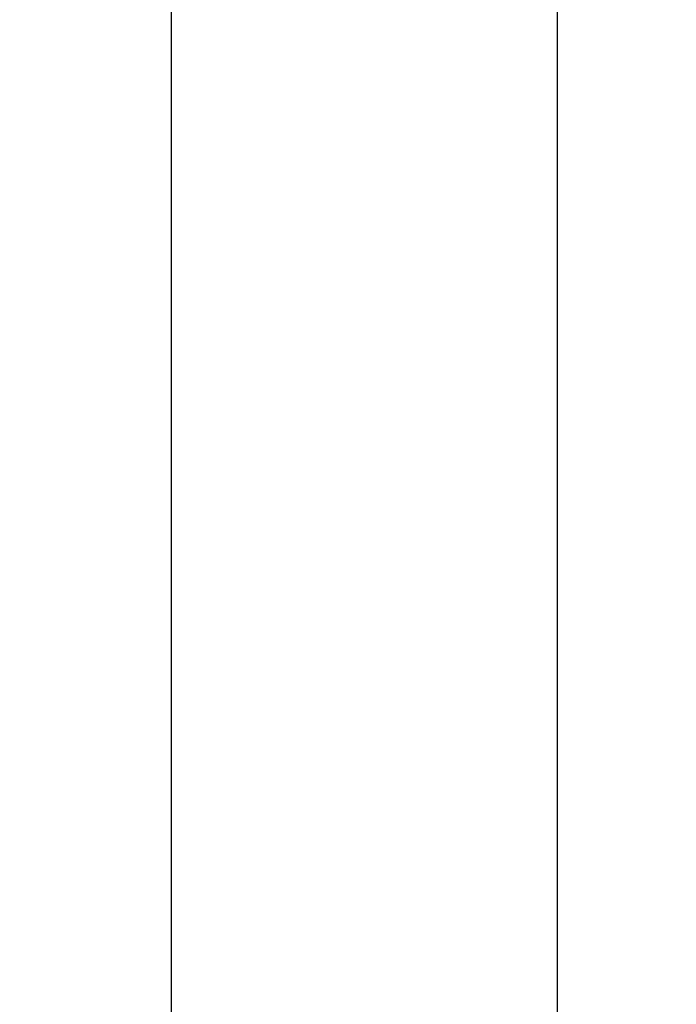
# Model space of a CAD drawing. Extents: x 715 to 7297, y 267 to 5710.
# Tile 17 of 91: x 715 to 1152, y 4033 to 4689. Entities that reach past the tile are written whole.
import ezdxf

# ---------------------------------------------------------------- set-up
doc = ezdxf.new("R2010")
doc.units = 0
doc.layers.get('0').update_dxf_attribs({"linetype": 'CONTINUOUS'})
doc.layers.get('DEFPOINTS').update_dxf_attribs({"linetype": 'CONTINUOUS'})
doc.layers.add('4', color=3, linetype='CONTINUOUS')
doc.styles.get("Standard").update_dxf_attribs({"font": 'ISOCP.SHX'})
doc.dimstyles.get("Standard").update_dxf_attribs({"dimtxt": 6, "dimasz": 10, "dimexe": 0.18, "dimexo": 0.0625, "dimgap": 2, "dimtad": 1, "dimzin": 0, "dimcen": 0.09, "dimazin": 3, "dimtfac": 1, "dimtofl": 0, "dimtmove": 0, "dimatfit": 3})

# ---------------------------------------------------------------- blocks, each defined once
blk = doc.blocks.new('PUNKT')
at = {"layer": '4', "color": 0, "linetype": 'BYBLOCK'}
blk.add_line((-0.5, 0), (-1, 0), dxfattribs=at)
at = {"layer": '4', "color": 0, "linetype": 'BYBLOCK', "const_width": 0.5}
blk.add_lwpolyline([(-0.25, 0, 1), (0.25, 0, 1)], format="xyb", close=True, dxfattribs=at)
blk = doc.blocks.new('*U20')
at = {"layer": '4', "color": 2}
blk.add_text('490', height=70, rotation=90, dxfattribs=at).set_placement((785.85, 2660.12))
blk = doc.blocks.new('*D4')
at = {"layer": '4'}
for p, q in [((1352.77, 5187.27), (775.85, 5187.27)), ((815.85, 327.27), (815.85, 5147.27)), ((1352.77, 287.27), (775.85, 287.27))]:
    blk.add_line(p, q, dxfattribs=at)
at = {"layer": 'DEFPOINTS', "color": 0}
for p in [(815.85, 5187.27), (1372.77, 5187.27), (1372.77, 287.27)]:
    blk.add_point(p, dxfattribs=at)
blk.add_blockref('*U20', (0, 0))
at = {"layer": '4', "xscale": 40, "yscale": 40, "zscale": 40}
for p, rotation in [((815.85, 5187.27), 90), ((815.85, 287.27), 270)]:
    blk.add_blockref('PUNKT', p, dxfattribs=dict(at, rotation=rotation))

msp = doc.modelspace()

# ---------------------------------------------------------------- linework, layer by layer
msp.add_line((1072.775, 5137.271), (1072.775, 2737.271))

# ---------------------------------------------------------------- dimensions: what is measured, and where the dimension line sits
at = {"layer": '4'}
dim = msp.add_linear_dim(base=(815.852, 5187.271), p1=(1372.775, 287.271), p2=(1372.775, 5187.271), angle=90, dimstyle='Standard', dxfattribs=at)
dim.commit()
dim.dimension.update_dxf_attribs({"geometry": '*D4', "text_midpoint": (750.852, 2737.271)})

doc.saveas('drawing.dxf')
